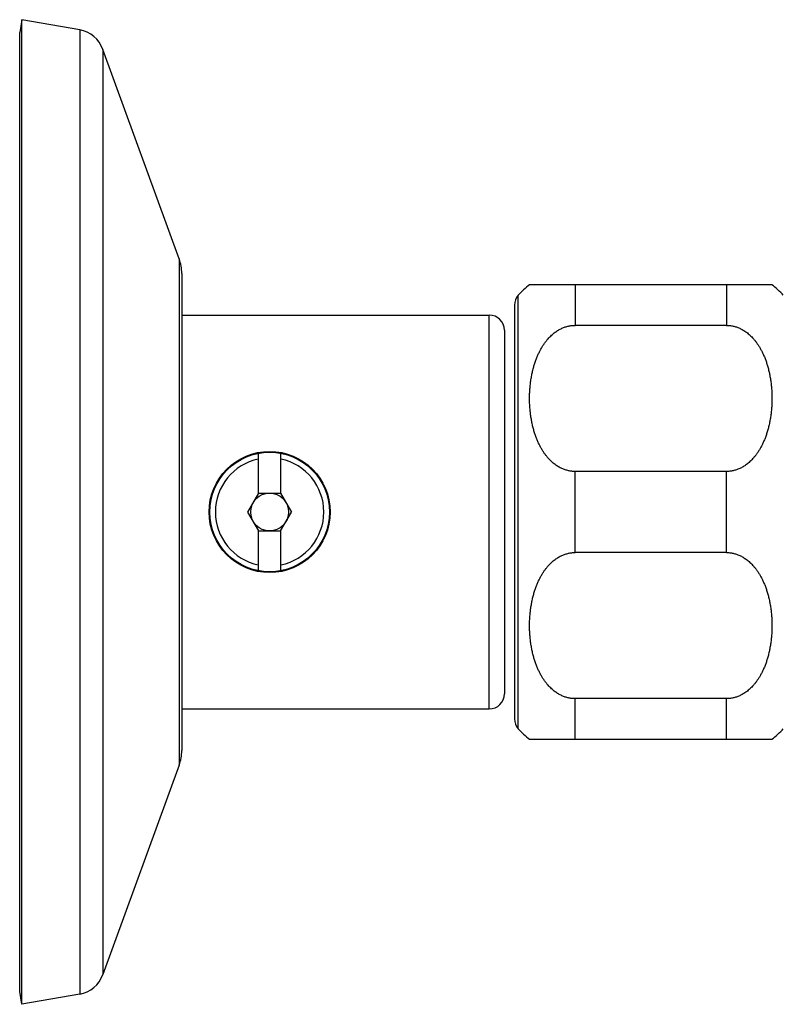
# Model space of a CAD drawing. Header units: millimetres. Extents: x 198 to 322, y 60 to 268.
# Tile 47 of 110: x 270.23 to 275.27, y 91.94 to 98.44. Entities that reach past the tile are written whole.
import ezdxf

# ---------------------------------------------------------------- set-up
doc = ezdxf.new("R2010")
doc.units = ezdxf.units.MM
doc.header["$LTSCALE"] = 30.734
doc.layers.get('0').update_dxf_attribs({"linetype": 'CONTINUOUS'})

msp = doc.modelspace()

# ---------------------------------------------------------------- linework, layer by layer
at = {"color": 7, "linetype": 'Continuous'}
for p, q in [((270.2467, 98.4384), (270.2317, 98.3534)), ((270.2467, 91.9384), (270.2467, 98.4384)), ((270.628, 98.3712), (270.2467, 98.4384)), ((270.2317, 92.0235), (270.2317, 98.3534)), ((271.2848, 96.859), (270.7812, 98.2426)), ((271.3017, 96.7632), (271.3017, 93.6137)), ((275.1978, 96.6884), (273.5978, 96.6884)), ((273.4978, 96.553), (273.4978, 93.8239)), ((271.3017, 96.4884), (273.3317, 96.4884)), ((274.8978, 96.4206), (273.8978, 96.4206)), ((273.4317, 96.3884), (273.4317, 93.9884)), ((271.8067, 95.5762), (271.8067, 95.3085)), ((271.9567, 95.3085), (271.9567, 95.5762)), ((274.8978, 95.4562), (273.8978, 95.4562)), ((271.7374, 95.1884), (271.8096, 95.3134)), ((271.8096, 95.3134), (271.9539, 95.3134)), ((271.9539, 95.3134), (272.0261, 95.1884)), ((271.8096, 95.0634), (271.7374, 95.1884)), ((271.9539, 95.0634), (272.0261, 95.1884)), ((271.8067, 95.0683), (271.8067, 94.8006)), ((271.8096, 95.0634), (271.9539, 95.0634)), ((271.9567, 94.8006), (271.9567, 95.0683)), ((274.8978, 94.9206), (273.8978, 94.9206)), ((274.8978, 93.9562), (273.8978, 93.9562)), ((271.3017, 93.8884), (273.3317, 93.8884)), ((273.5978, 93.6884), (275.1978, 93.6884)), ((271.2848, 93.5179), (270.7812, 92.1342)), ((270.2467, 91.9384), (270.2317, 92.0235)), ((270.628, 92.0057), (270.2467, 91.9384))]:
    msp.add_line(p, q, dxfattribs=at)
at = {"color": 9, "linetype": 'Continuous'}
for p, q in [((270.628, 98.3712), (270.628, 92.0057)), ((270.7812, 98.2426), (270.7812, 92.1342)), ((271.2848, 96.859), (271.2848, 93.5179)), ((273.8978, 96.6884), (273.8978, 96.4206)), ((274.8978, 96.6884), (274.8978, 96.4206)), ((273.5228, 93.7577), (273.5228, 96.6191)), ((273.3317, 93.8884), (273.3317, 96.4884)), ((273.8978, 94.9206), (273.8978, 95.4562)), ((274.8978, 94.9206), (274.8978, 95.4562)), ((273.8978, 93.6884), (273.8978, 93.9562)), ((274.8978, 93.6884), (274.8978, 93.9562))]:
    msp.add_line(p, q, dxfattribs=at)
at = {"color": 7, "linetype": 'Continuous'}
for radius in [0.4, 0.395, 0.125]:
    msp.add_circle((271.8817, 95.1884), radius, dxfattribs=at)
for centre, radius, start, end in [((270.5933, 98.1742), 0.2, 20, 80), ((271.0217, 96.7632), 0.28, 0, 20), ((273.8978, 96.2884), 0.5, 126.84886, 138.59038), ((274.8978, 96.2884), 0.5, 41.40962, 53.15114), ((273.5978, 96.553), 0.1, 138.59038, 180), ((273.3317, 96.3884), 0.1, 0, 90), ((273.3317, 93.9884), 0.1, 270, 0), ((273.5978, 93.8239), 0.1, 180, 221.40962), ((273.8978, 94.0884), 0.5, 221.40962, 233.15114), ((274.8978, 94.0884), 0.5, 306.84886, 318.59038), ((271.0217, 93.6137), 0.28, 340, 0), ((270.5933, 92.2026), 0.2, 280, 340)]:
    msp.add_arc(centre, radius, start, end, dxfattribs=at)
at = {"color": 9, "linetype": 'Continuous'}
for start, end in [(102.10051, 257.89949), (282.10051, 77.89949)]:
    msp.add_arc((271.8817, 95.1884), 0.3578, start, end, dxfattribs=at)
at = {"color": 7, "linetype": 'Continuous'}
for points, knots in [([(273.8978, 95.4562), (273.8942, 95.4562), (273.887, 95.4564), (273.8762, 95.4573), (273.8654, 95.4588), (273.8546, 95.4608), (273.8437, 95.4635), (273.8328, 95.4668), (273.8217, 95.4708), (273.8107, 95.4755), (273.7995, 95.481), (273.7883, 95.4872), (273.777, 95.4943), (273.7656, 95.5023), (273.7542, 95.5113), (273.7427, 95.5214), (273.7312, 95.5326), (273.7197, 95.545), (273.7083, 95.5587), (273.697, 95.5737), (273.686, 95.59), (273.6752, 95.6078), (273.6648, 95.6271), (273.6548, 95.6477), (273.6454, 95.6698), (273.6366, 95.6933), (273.6285, 95.7182), (273.6212, 95.7444), (273.6147, 95.7719), (273.6092, 95.8005), (273.6047, 95.8301), (273.6012, 95.8605), (273.5989, 95.8914), (273.5977, 95.9227), (273.5977, 95.9541), (273.5989, 95.9854), (273.6012, 96.0164), (273.6047, 96.0468), (273.6092, 96.0763), (273.6147, 96.1049), (273.6212, 96.1324), (273.6285, 96.1586), (273.6366, 96.1836), (273.6454, 96.2071), (273.6548, 96.2292), (273.6648, 96.2498), (273.6752, 96.269), (273.686, 96.2868), (273.697, 96.3032), (273.7083, 96.3182), (273.7197, 96.3319), (273.7312, 96.3443), (273.7427, 96.3555), (273.7542, 96.3655), (273.7656, 96.3745), (273.777, 96.3825), (273.7883, 96.3897), (273.7995, 96.3959), (273.8107, 96.4014), (273.8217, 96.4061), (273.8328, 96.41), (273.8437, 96.4134), (273.8546, 96.416), (273.8654, 96.4181), (273.8762, 96.4196), (273.887, 96.4204), (273.8942, 96.4206), (273.8978, 96.4206)], [0, 0, 0, 0, 0.010751, 0.021556, 0.032443, 0.043442, 0.054618, 0.066044, 0.077749, 0.089758, 0.102134, 0.114965, 0.1283, 0.142177, 0.156691, 0.171929, 0.187945, 0.204804, 0.222592, 0.241344, 0.261086, 0.281879, 0.30373, 0.326639, 0.350644, 0.375745, 0.401935, 0.429195, 0.457443, 0.486603, 0.51656, 0.547157, 0.578248, 0.609639, 0.64112, 0.672511, 0.703602, 0.734198, 0.764156, 0.793316, 0.821564, 0.848824, 0.875015, 0.900115, 0.92412, 0.947029, 0.96888, 0.989673, 1.009416, 1.028168, 1.045956, 1.062814, 1.078831, 1.094069, 1.108583, 1.12246, 1.135795, 1.148626, 1.161002, 1.173011, 1.184716, 1.196142, 1.207318, 1.218316, 1.229204, 1.240009, 1.25076, 1.25076, 1.25076, 1.25076]), ([(274.8978, 96.4206), (274.9014, 96.4206), (274.9086, 96.4204), (274.9193, 96.4196), (274.9301, 96.4181), (274.941, 96.416), (274.9519, 96.4134), (274.9628, 96.41), (274.9738, 96.4061), (274.9849, 96.4014), (274.9961, 96.3959), (275.0073, 96.3897), (275.0186, 96.3825), (275.03, 96.3745), (275.0414, 96.3655), (275.0529, 96.3555), (275.0644, 96.3443), (275.0759, 96.3319), (275.0873, 96.3182), (275.0985, 96.3032), (275.1096, 96.2868), (275.1204, 96.269), (275.1308, 96.2498), (275.1408, 96.2292), (275.1502, 96.2071), (275.159, 96.1836), (275.1671, 96.1586), (275.1744, 96.1324), (275.1809, 96.1049), (275.1864, 96.0763), (275.1909, 96.0468), (275.1944, 96.0164), (275.1967, 95.9854), (275.1978, 95.9541), (275.1978, 95.9227), (275.1967, 95.8914), (275.1944, 95.8605), (275.1909, 95.8301), (275.1864, 95.8005), (275.1809, 95.7719), (275.1744, 95.7444), (275.1671, 95.7182), (275.159, 95.6933), (275.1502, 95.6698), (275.1408, 95.6477), (275.1308, 95.6271), (275.1204, 95.6078), (275.1096, 95.59), (275.0985, 95.5737), (275.0873, 95.5587), (275.0759, 95.545), (275.0644, 95.5326), (275.0529, 95.5214), (275.0414, 95.5113), (275.03, 95.5023), (275.0186, 95.4943), (275.0073, 95.4872), (274.9961, 95.481), (274.9849, 95.4755), (274.9738, 95.4708), (274.9628, 95.4668), (274.9519, 95.4635), (274.941, 95.4608), (274.9301, 95.4588), (274.9193, 95.4573), (274.9086, 95.4564), (274.9014, 95.4562), (274.8978, 95.4562)], [0, 0, 0, 0, 0.010751, 0.021555, 0.032443, 0.043442, 0.054618, 0.066043, 0.077749, 0.089757, 0.102133, 0.114965, 0.1283, 0.142177, 0.156691, 0.171929, 0.187945, 0.204803, 0.222592, 0.241343, 0.261086, 0.281879, 0.30373, 0.326639, 0.350644, 0.375744, 0.401935, 0.429195, 0.457443, 0.486603, 0.516561, 0.547158, 0.578249, 0.60964, 0.641121, 0.672512, 0.703603, 0.7342, 0.764157, 0.793318, 0.821566, 0.848826, 0.875016, 0.900116, 0.924121, 0.94703, 0.968881, 0.989674, 1.009416, 1.028168, 1.045956, 1.062815, 1.078831, 1.094069, 1.108583, 1.12246, 1.135795, 1.148626, 1.161002, 1.173011, 1.184716, 1.196142, 1.207318, 1.218317, 1.229204, 1.240009, 1.25076, 1.25076, 1.25076, 1.25076]), ([(273.8978, 93.9562), (273.8942, 93.9562), (273.887, 93.9564), (273.8762, 93.9573), (273.8654, 93.9588), (273.8546, 93.9608), (273.8437, 93.9635), (273.8328, 93.9668), (273.8217, 93.9708), (273.8107, 93.9755), (273.7995, 93.981), (273.7883, 93.9872), (273.777, 93.9943), (273.7656, 94.0023), (273.7542, 94.0113), (273.7427, 94.0214), (273.7312, 94.0326), (273.7197, 94.045), (273.7083, 94.0587), (273.697, 94.0737), (273.686, 94.09), (273.6752, 94.1078), (273.6648, 94.127), (273.6548, 94.1477), (273.6454, 94.1698), (273.6366, 94.1933), (273.6285, 94.2182), (273.6212, 94.2444), (273.6147, 94.2719), (273.6092, 94.3005), (273.6047, 94.3301), (273.6012, 94.3605), (273.5989, 94.3914), (273.5977, 94.4227), (273.5977, 94.4541), (273.5989, 94.4855), (273.6012, 94.5164), (273.6047, 94.5468), (273.6092, 94.5763), (273.6147, 94.6049), (273.6212, 94.6324), (273.6285, 94.6586), (273.6366, 94.6836), (273.6454, 94.7071), (273.6548, 94.7292), (273.6648, 94.7498), (273.6752, 94.769), (273.686, 94.7868), (273.697, 94.8032), (273.7083, 94.8182), (273.7197, 94.8319), (273.7312, 94.8443), (273.7427, 94.8555), (273.7542, 94.8655), (273.7656, 94.8745), (273.777, 94.8825), (273.7883, 94.8897), (273.7995, 94.8959), (273.8107, 94.9014), (273.8217, 94.9061), (273.8328, 94.91), (273.8437, 94.9134), (273.8546, 94.916), (273.8654, 94.9181), (273.8762, 94.9196), (273.887, 94.9204), (273.8942, 94.9206), (273.8978, 94.9206)], [0, 0, 0, 0, 0.010751, 0.021556, 0.032443, 0.043442, 0.054618, 0.066044, 0.077749, 0.089758, 0.102134, 0.114965, 0.1283, 0.142177, 0.156691, 0.171929, 0.187946, 0.204804, 0.222592, 0.241344, 0.261086, 0.281879, 0.30373, 0.326639, 0.350644, 0.375745, 0.401935, 0.429195, 0.457443, 0.486604, 0.516561, 0.547158, 0.578249, 0.60964, 0.641121, 0.672512, 0.703603, 0.7342, 0.764157, 0.793317, 0.821566, 0.848826, 0.875016, 0.900116, 0.924121, 0.94703, 0.968881, 0.989674, 1.009416, 1.028168, 1.045956, 1.062814, 1.078831, 1.094068, 1.108583, 1.12246, 1.135795, 1.148626, 1.161002, 1.17301, 1.184716, 1.196142, 1.207318, 1.218316, 1.229204, 1.240009, 1.25076, 1.25076, 1.25076, 1.25076]), ([(274.8978, 94.9206), (274.9014, 94.9206), (274.9086, 94.9204), (274.9193, 94.9196), (274.9301, 94.9181), (274.941, 94.916), (274.9519, 94.9134), (274.9628, 94.91), (274.9738, 94.9061), (274.9849, 94.9014), (274.9961, 94.8959), (275.0073, 94.8897), (275.0186, 94.8825), (275.03, 94.8745), (275.0414, 94.8655), (275.0529, 94.8555), (275.0644, 94.8443), (275.0759, 94.8319), (275.0873, 94.8182), (275.0985, 94.8032), (275.1096, 94.7868), (275.1204, 94.769), (275.1308, 94.7498), (275.1408, 94.7292), (275.1502, 94.7071), (275.159, 94.6836), (275.1671, 94.6586), (275.1744, 94.6324), (275.1809, 94.6049), (275.1864, 94.5763), (275.1909, 94.5468), (275.1944, 94.5164), (275.1967, 94.4855), (275.1978, 94.4541), (275.1978, 94.4227), (275.1967, 94.3914), (275.1944, 94.3605), (275.1909, 94.3301), (275.1864, 94.3005), (275.1809, 94.2719), (275.1744, 94.2444), (275.1671, 94.2182), (275.159, 94.1933), (275.1502, 94.1698), (275.1408, 94.1477), (275.1308, 94.127), (275.1204, 94.1078), (275.1096, 94.09), (275.0985, 94.0737), (275.0873, 94.0587), (275.0759, 94.045), (275.0644, 94.0326), (275.0529, 94.0214), (275.0414, 94.0113), (275.03, 94.0023), (275.0186, 93.9943), (275.0073, 93.9872), (274.9961, 93.981), (274.9849, 93.9755), (274.9738, 93.9708), (274.9628, 93.9668), (274.9519, 93.9635), (274.941, 93.9608), (274.9301, 93.9588), (274.9193, 93.9573), (274.9086, 93.9564), (274.9014, 93.9562), (274.8978, 93.9562)], [0, 0, 0, 0, 0.010751, 0.021555, 0.032443, 0.043442, 0.054618, 0.066044, 0.077749, 0.089758, 0.102134, 0.114965, 0.1283, 0.142177, 0.156691, 0.171929, 0.187946, 0.204804, 0.222592, 0.241343, 0.261086, 0.281878, 0.303729, 0.326638, 0.350643, 0.375743, 0.401933, 0.429193, 0.457442, 0.486602, 0.516559, 0.547156, 0.578247, 0.609639, 0.64112, 0.672511, 0.703602, 0.734199, 0.764157, 0.793317, 0.821566, 0.848826, 0.875016, 0.900117, 0.924122, 0.94703, 0.968881, 0.989674, 1.009416, 1.028168, 1.045956, 1.062814, 1.078831, 1.094068, 1.108583, 1.12246, 1.135795, 1.148626, 1.161002, 1.173011, 1.184716, 1.196142, 1.207318, 1.218316, 1.229204, 1.240009, 1.25076, 1.25076, 1.25076, 1.25076])]:
    msp.add_open_spline(points, degree=3, knots=knots, dxfattribs=at)

doc.saveas('drawing.dxf')
